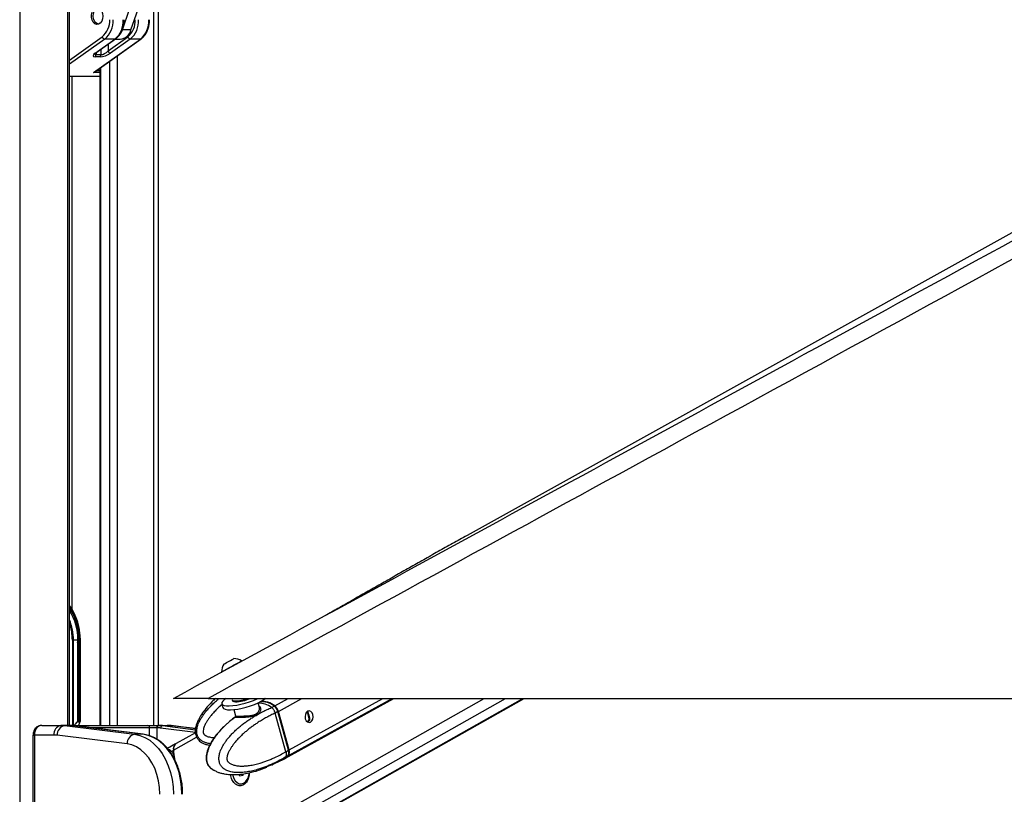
# Model space of a CAD drawing. Header units: millimetres. Extents: x 20 to 19305, y 40 to 15632.
# Tile 40 of 114: x 6810 to 7628, y 6531 to 7175. Entities that reach past the tile are written whole.
import ezdxf

# ---------------------------------------------------------------- set-up
doc = ezdxf.new("R2010")
doc.units = ezdxf.units.MM

msp = doc.modelspace()

# ---------------------------------------------------------------- linework, layer by layer
at = {"color": 8, "linetype": 'Continuous', "lineweight": 25, "ltscale": 2}
for p, q in [((6810.34, 7939.49), (6810.34, 2191.49)), ((6850.44, 6588.56), (6850.44, 7759.49)), ((6921.84, 6588.56), (6921.84, 7233.03)), ((6851.82, 7141), (6878.85, 7160.29)), ((6880.91, 7158.5), (6851.82, 7137.75)), ((6883.66, 7154.19), (6883.66, 7148.58)), ((6873.76, 7147.13), (6873.76, 7145.55)), ((6878, 7145.55), (6878, 7150.16)), ((6891.35, 7144.55), (6891.35, 6588.56)), ((6885.18, 6588.56), (6885.18, 7140.15)), ((6876.97, 7130.65), (6871.57, 7130.65)), ((6874.37, 7132.44), (6876.97, 7132.44)), ((6877.4, 7134.59), (6877.4, 6588.56)), ((6851.82, 7127.71), (6876.97, 7127.71)), ((6853.72, 7127.49), (6853.72, 6685.26)), ((6854.06, 6659.49), (6854.06, 6588.56)), ((6854.95, 6588.56), (6854.95, 6659.49)), ((6860.52, 6659.49), (6860.81, 6659.49)), ((6963.15, 6479.49), (7196.02, 6611)), ((6970.34, 6473.6), (7213.64, 6611)), ((6984.73, 6473.6), (7228.03, 6611)), ((7022.04, 6604.82), (7033.28, 6611)), ((7025.12, 6600.23), (7044.7, 6611)), ((7033.41, 6563.62), (7119.55, 6611)), ((7033.96, 6568.22), (7111.75, 6611)), ((7048.76, 6599.84), (7049.3, 6600.14)), ((7050.33, 6594.04), (7051.07, 6594.45)), ((6821.35, 6580.56), (6822.52, 6580.56)), ((6851.85, 6588.55), (6851.8, 6588.56)), ((6918.18, 6586.56), (6869.34, 6586.56)), ((6918.18, 6579.89), (6918.18, 6586.56)), ((6924.13, 6586.56), (6924.13, 6577.1)), ((6956.18, 6582.81), (6927.36, 6586.37)), ((6928.9, 6588.37), (6956.25, 6584.98)), ((6956.33, 6585.85), (6935.97, 6588.37)), ((6936.46, 6588.34), (6935.97, 6588.37)), ((6938.15, 6568.01), (6957.25, 6578.79)), ((6939.15, 6572.64), (6939.23, 6572.64))]:
    msp.add_line(p, q, dxfattribs=at)
at = {"color": 7, "linetype": 'Continuous', "lineweight": 25, "ltscale": 2}
for p, q in [((6851.82, 6588.56), (6851.82, 7759.49)), ((8941.41, 7723.75), (7181.83, 6746.39)), ((6925.18, 7242.71), (6925.18, 6588.56)), ((6895.67, 7166.17), (6901.61, 7183.36)), ((6902.74, 7166.17), (6908.68, 7183.36)), ((6902.74, 7166.17), (6895.67, 7166.17)), ((6871.57, 7130.65), (6910.6, 7158.5)), ((6872.61, 7131.18), (6911.13, 7158.66)), ((6872.98, 7146.79), (6889.39, 7158.5)), ((6873.51, 7146.95), (6889.92, 7158.66)), ((6889.39, 7158.5), (6880.91, 7158.5)), ((6883.66, 7148.58), (6900.07, 7160.29)), ((6902.12, 7158.5), (6885.71, 7146.79)), ((6889.45, 7158.32), (6893.85, 7158.32)), ((6910.6, 7158.5), (6902.12, 7158.5)), ((6873.76, 7145.55), (6878, 7145.55)), ((6877.22, 7143.77), (6872.98, 7143.77)), ((6876.97, 7134.29), (6876.97, 6588.56)), ((6876.97, 7127.49), (6851.82, 7127.49)), ((6854.95, 6659.49), (6854.06, 6659.49)), ((6858.55, 6659.49), (6854.95, 6659.49)), ((6858.46, 6657.51), (6858.46, 6591.84)), ((6859.6, 6659.49), (6858.55, 6659.49)), ((6858.59, 6591.95), (6858.59, 6658.63)), ((6859.59, 6658.63), (6859.6, 6659.49)), ((6859.59, 6592.49), (6859.59, 6658.63)), ((6860.52, 6659.49), (6860.52, 6592.49)), ((6860.81, 6659.49), (6860.78, 6660.91)), ((6860.81, 6592.2), (6860.81, 6659.49)), ((6995.01, 6641.53), (6994.66, 6642.18)), ((6977.99, 6633.06), (6978.34, 6632.41)), ((6966.76, 6611), (9506.66, 6611)), ((6978.07, 6606.62), (6978.97, 6603.36)), ((6986.57, 6474.06), (7229.05, 6611)), ((6986.84, 6609.81), (6987.03, 6609.1)), ((7009.34, 6603.46), (7008.27, 6607.33)), ((7014.24, 6611), (7013.92, 6610.82)), ((7030.51, 6561.18), (7121.09, 6611)), ((6988.03, 6601.74), (6989.48, 6596.49)), ((7019.39, 6603.38), (7019.52, 6603.44)), ((7019.52, 6603.44), (7021.64, 6604.6)), ((7024.73, 6600.02), (7022.49, 6598.78)), ((7022.49, 6598.78), (7022.49, 6598.78)), ((7031.33, 6566.77), (7022.49, 6598.78)), ((7033.57, 6568), (7024.73, 6600.02)), ((7033.72, 6568.16), (7024.88, 6600.17)), ((7033.96, 6568.22), (7025.12, 6600.23)), ((6858.46, 6591.84), (6857.75, 6591.25)), ((6860.36, 6591.25), (6857.75, 6591.25)), ((6859.59, 6592.49), (6860.52, 6592.49)), ((6860.36, 6591.25), (6860.54, 6591.53)), ((6821.35, 6580.56), (6821.35, 6416.56)), ((6822.52, 6580.56), (6822.52, 6416.56)), ((6838.84, 6580.56), (6822.52, 6580.56)), ((6828.63, 6588.56), (6844.5, 6588.56)), ((6851.57, 6588.56), (6844.5, 6588.56)), ((6847.58, 6588.37), (6905.69, 6581.18)), ((6854.65, 6588.37), (6847.58, 6588.37)), ((6851.57, 6588.56), (6851.8, 6588.56)), ((6851.8, 6588.56), (6916.62, 6588.56)), ((6912.77, 6581.18), (6854.65, 6588.37)), ((6854.65, 6588.37), (6854.78, 6588.36)), ((6912.89, 6581.17), (6854.78, 6588.36)), ((6912.77, 6581.18), (6905.69, 6581.18)), ((6912.77, 6581.18), (6912.89, 6581.17)), ((6916.62, 6588.56), (6925.55, 6588.56)), ((6924.13, 6586.56), (6918.18, 6586.56)), ((6924.4, 6586.56), (6924.13, 6586.56)), ((6925.55, 6588.56), (6925.82, 6588.56)), ((6925.82, 6588.56), (6932.89, 6588.56)), ((6928.9, 6588.37), (6935.97, 6588.37)), ((6956.33, 6585.88), (6936.46, 6588.34)), ((6956.23, 6582.49), (6940.19, 6573.43)), ((6899.54, 6573.21), (6841.43, 6580.4)), ((6939.81, 6573.22), (6933.07, 6569.34)), ((6936.36, 6566.98), (6937.95, 6567.89)), ((6939.36, 6559.21), (6938.15, 6568.01)), ((7031.33, 6566.77), (7033.57, 6568)), ((7031.33, 6566.77), (7031.33, 6566.77)), ((7020.35, 6556.06), (7027.74, 6559.66)), ((7020.38, 6555.98), (7020.54, 6556.02)), ((7020.57, 6556.04), (7020.54, 6556.02)), ((7027.88, 6559.73), (7030.12, 6560.96)), ((7030.9, 6562.24), (7030.77, 6562.16)), ((7033.02, 6563.4), (7030.9, 6562.24)), ((6993.08, 6546.47), (6992.21, 6547.98)), ((6995, 6547.81), (6994.77, 6548.2)), ((6995.46, 6547.01), (6995, 6547.81)), ((6995.87, 6548.39), (6995.5, 6547.02)), ((7019.7, 6555.75), (7015.61, 6554.07)), ((6995.5, 6547.02), (6993.08, 6546.47)), ((6993.95, 6539.96), (6994.32, 6539.96))]:
    msp.add_line(p, q, dxfattribs=at)
at = {"color": 7, "linetype": 'Continuous', "lineweight": 25, "ltscale": 2, "flags": 128}
for points in [[(6879.42, 7177.49), (6879.15, 7175.28), (6878.4, 7173.31), (6877.24, 7171.8), (6875.79, 7170.9), (6874.21, 7170.71), (6872.68, 7171.26), (6871.35, 7172.49), (6870.38, 7174.25), (6869.86, 7176.37), (6869.86, 7178.61), (6870.38, 7180.73), (6871.35, 7182.49), (6872.68, 7183.72), (6874.21, 7184.27), (6875.79, 7184.08), (6877.24, 7183.18), (6878.4, 7181.67), (6879.15, 7179.7), (6879.42, 7177.49)], [(6875.74, 7170.88), (6874.9, 7171.07), (6873.48, 7171.93), (6872.35, 7173.39), (6871.6, 7175.3), (6871.34, 7177.45), (6871.59, 7179.6), (6872.31, 7181.53), (6873.44, 7183.01)], [(6892.93, 7161.35), (6894.48, 7163.53), (6895.67, 7166.17)], [(6977.99, 6633.06), (6978.14, 6633.15), (6978.87, 6633.55), (6980.16, 6634.25), (6981.9, 6635.21), (6983.97, 6636.34), (6986.21, 6637.57), (6988.47, 6638.8), (6990.56, 6639.95), (6992.34, 6640.92), (6993.67, 6641.64), (6994.46, 6642.07), (6994.66, 6642.18)], [(6979.88, 6639.5), (6980.08, 6639.61), (6980.87, 6640.04), (6982.15, 6640.74), (6983.71, 6641.6), (6985.33, 6642.48), (6986.75, 6643.26), (6987.76, 6643.81), (6988.2, 6644.05), (6988.22, 6644.06)], [(6981.87, 6611), (6980.34, 6609.98), (6978.91, 6608.72), (6978.15, 6607.58), (6978.08, 6606.59), (6978.7, 6605.79), (6980, 6605.22), (6981.91, 6604.89), (6984.38, 6604.82), (6987.3, 6605.02), (6990.56, 6605.47), (6994.04, 6606.15), (6997.6, 6607.05), (7001.11, 6608.12), (7004.42, 6609.32), (7007.43, 6610.62), (7008.21, 6611)], [(6978.97, 6603.36), (6978.98, 6603.32), (6979.6, 6602.53), (6980.9, 6601.96), (6982.82, 6601.63), (6985.28, 6601.56), (6988.2, 6601.76), (6991.46, 6602.2), (6994.94, 6602.89), (6998.5, 6603.78), (7002.01, 6604.85), (7005.33, 6606.06), (7008.33, 6607.36), (7010.9, 6608.69), (7012.93, 6610.01), (7014.15, 6611.05)], [(6987.07, 6611.04), (6987.07, 6611.04), (6986.83, 6610.14)], [(6986.83, 6610.14), (6986.98, 6609.54), (6987.79, 6609.1), (6989.21, 6608.9)], [(6987.03, 6609.1), (6987.18, 6608.83), (6987.99, 6608.39), (6989.41, 6608.2)], [(7049.38, 6600.29), (7048.27, 6599.29), (7047.51, 6597.75), (7047.22, 6595.92), (7047.46, 6594.08), (7048.17, 6592.5), (7049.26, 6591.42), (7050.55, 6591.02), (7051.85, 6591.34), (7052.97, 6592.35), (7053.73, 6593.88), (7054.01, 6595.71), (7053.78, 6597.56), (7053.07, 6599.14), (7051.98, 6600.21), (7050.69, 6600.62), (7049.38, 6600.29)], [(6905.69, 6581.18), (6910.01, 6580.26), (6914.22, 6578.59), (6918.25, 6576.21), (6922.04, 6573.14), (6925.54, 6569.43), (6928.68, 6565.15), (6931.43, 6560.34), (6933.73, 6555.1), (6935.56, 6549.49), (6936.89, 6543.6), (6937.7, 6537.53), (6937.97, 6531.37)], [(6945.04, 6531.37), (6944.77, 6537.53), (6943.96, 6543.6), (6942.64, 6549.49), (6940.8, 6555.1), (6938.5, 6560.34), (6935.75, 6565.15), (6932.61, 6569.43), (6929.11, 6573.14), (6925.32, 6576.21), (6921.29, 6578.59), (6917.08, 6580.26), (6912.77, 6581.18)], [(6926.65, 6531.37), (6926.38, 6537.01), (6925.58, 6542.56), (6924.26, 6547.9), (6922.44, 6552.94), (6920.15, 6557.59), (6917.45, 6561.76), (6914.37, 6565.38), (6910.98, 6568.39), (6907.33, 6570.72), (6903.5, 6572.33), (6899.54, 6573.21)], [(7030.12, 6560.96), (7031.44, 6561.84), (7033.02, 6563.4)], [(7030.51, 6561.18), (7031.83, 6562.05), (7033.41, 6563.62)], [(6987.2, 6547.77), (6987.32, 6547.07), (6988.07, 6544.63), (6989.25, 6542.57), (6990.79, 6541.05), (6992.56, 6540.16), (6994.43, 6539.98), (6996.27, 6540.52), (6997.94, 6541.75), (6999.31, 6543.56), (7000.28, 6545.83), (7000.78, 6548.39), (7000.84, 6549.23)], [(6994.81, 6548.2), (6994.84, 6548.13), (6995, 6547.81)]]:
    msp.add_lwpolyline(points, dxfattribs=at)
at = {"color": 8, "linetype": 'Continuous', "lineweight": 25, "ltscale": 2, "flags": 128}
for points in [[(7024.88, 6600.17), (7024.88, 6600.17), (7024.87, 6600.14), (7024.85, 6600.1), (7024.8, 6600.06), (7024.73, 6600.02)], [(7033.72, 6568.16), (7033.72, 6568.15), (7033.72, 6568.12), (7033.69, 6568.08), (7033.64, 6568.04), (7033.57, 6568)], [(7027.74, 6559.66), (7029.19, 6560.6), (7030.77, 6562.16)]]:
    msp.add_lwpolyline(points, dxfattribs=at)
at = {"color": 7, "linetype": 'Continuous', "lineweight": 25, "ltscale": 4}
for centre, radius, start, end in [((6867.54, 7173.71), 17.55, 310.13038, 2.82489), ((6868.18, 7173.6), 19.75, 310.13038, 2.82489), ((6876.66, 7173.6), 19.75, 310.13038, 2.82489), ((6888.75, 7173.71), 17.55, 310.13038, 2.82489), ((6889.39, 7173.6), 19.75, 310.13038, 2.82489), ((6897.88, 7173.6), 19.75, 310.13038, 2.82489), ((6892.65, 7168.64), 10.39, 276.62543, 346.25012), ((6881.3, 7161.02), 2.55, 196.73489, 261.1825), ((6902.51, 7161.02), 2.55, 196.73489, 261.1825), ((6871.57, 7145.44), 2.19, 310.13038, 2.82489), ((6875.81, 7145.44), 2.19, 310.13038, 2.82489), ((6886.1, 7149.31), 2.55, 196.73489, 261.1825), ((6812.89, 6660.59), 47.64, 0.41414, 35.18365), ((6814.02, 6660.32), 44.54, 358.93087, 31.92294), ((6988.61, 6633.43), 10.63, 145.21365, 182.01121), ((6988.61, 6633.43), 10.63, 56.62609, 92.13206), ((6988.63, 6639.17), 30.27, 271.10038, 291.4393), ((6988.88, 6638.45), 30.26, 270.99177, 294.76228), ((7011.93, 6593.1), 15.05, 49.80394, 98.97514), ((7012.24, 6593.04), 15.32, 50.24249, 98.39069), ((7021.78, 6604.42), 0.226, 64.03811, 127.92658), ((7016.4, 6597.75), 8.63, 15.2621, 52.62496), ((7016.8, 6597.96), 8.63, 15.2621, 52.62496), ((6845.91, 6581.56), 7.14, 101.42175, 188.04947), ((6838.84, 6559.48), 21.07, 82.93872, 89.9947), ((6849.07, 6580.86), 7.65, 101.21251, 183.47479), ((6844.5, 6563.47), 25.09, 82.93872, 89.9947), ((6851.57, 6563.47), 25.09, 82.93872, 89.9947), ((6907.18, 6573.67), 7.65, 101.21251, 183.47479), ((6916.37, 6586.75), 1.82, 353.85734, 82.12564), ((6925.9, 6586.81), 1.79, 101.42175, 188.04947), ((6926.17, 6586.81), 1.79, 101.42175, 188.04947), ((6924.4, 6562.47), 24.08, 82.93872, 89.9947), ((6925.82, 6563.47), 25.09, 82.93872, 89.9947), ((6929.27, 6586.49), 1.91, 101.21251, 183.47479), ((6932.89, 6563.47), 25.09, 82.93872, 89.9947), ((6943.78, 6568.94), 5.93, 141.40397, 190.208), ((6943.27, 6569.18), 5.25, 125.95585, 192.91186), ((7203.88, 6599.31), 267.78, 186.7373, 188.20202), ((7028.68, 6566.25), 5.19, 326.68084, 19.64664), ((7029.08, 6566.47), 5.19, 326.68084, 19.64664), ((6997.22, 6549.06), 2.55, 209.34583, 228.68979)]:
    msp.add_arc(centre, radius, start, end, dxfattribs=at)
at = {"color": 8, "linetype": 'Continuous', "lineweight": 25, "ltscale": 4}
for centre, radius, start, end in [((6889.41, 7159.37), 0.874, 268.44332, 304.94835), ((6910.63, 7159.37), 0.874, 268.44332, 304.94835), ((6873.01, 7147.67), 0.873, 268.4423, 304.9855), ((6815.24, 6660.86), 45.3, 358.27444, 36.13905), ((6814.45, 6660.42), 45.16, 358.81629, 34.14044), ((6810.01, 6659.76), 44.94, 359.65681, 21.48203), ((6809.27, 6659.63), 44.8, 359.82483, 18.19677), ((7009.41, 6591.2), 15.74, 50.66672, 93.74046)]:
    msp.add_arc(centre, radius, start, end, dxfattribs=at)
at = {"color": 7, "linetype": 'Continuous', "lineweight": 25, "ltscale": 4}
for centre, major_axis, ratio, start_param, end_param in [((6877.22, 7146.79), (5.95, 2.39), 0.312033, 2.231598, 3.802394), ((6881.47, 7146.79), (5.95, 2.39), 0.312033, 3.802394, 5.37319), ((6880.83, 7148.58), (3.87, 2.62), 0.39272, 3.666982, 5.237778), ((6870.93, 7132.44), (2.69, 0.86), 0.670964, 4.734402, 5.157587), ((6796.74, 6659.49), (61.81, 0), 0.582425, 6.228244, 6.283185), ((6862.85, 6587.01), (7.21, 0), 0.831789, 2.356194, 2.880285), ((6858.29, 6592.41), (0.924, 0.924), 0.414214, 4.494223, 4.62509), ((6858.89, 6591.49), (0.924, 0.924), 0.414214, 0.392699, 1.483498), ((6863.25, 6587.01), (0, 6), 0.682414, 0.785398, 1.309489), ((6859.81, 6591.49), (0.924, 0.924), 0.414214, 5.139995, 6.675884)]:
    msp.add_ellipse(centre, major_axis=major_axis, ratio=ratio, start_param=start_param, end_param=end_param, dxfattribs=at)
at = {"color": 8, "linetype": 'Continuous', "lineweight": 25, "ltscale": 4}
msp.add_ellipse((6876.59, 7148.58), major_axis=(3.87, 2.62), ratio=0.39272, start_param=2.886209, end_param=3.666982, dxfattribs=at)
at = {"color": 7, "linetype": 'Continuous', "lineweight": 25, "ltscale": 2}
for points, knots in [([(9018.44, 7734.68), (9004.86, 7727.14), (8922.62, 7681.48), (8771.2, 7597.96), (8495.11, 7446.27), (8011.15, 7181.31), (7478.52, 6890.36), (7084.19, 6675.1), (6966.76, 6611)], [0, 0, 0, 0, 0.019985, 0.121052, 0.22212, 0.424256, 0.828547, 1, 1, 1, 1]), ([(6889.92, 7158.66), (6890.32, 7158.97), (6891.46, 7159.85), (6893.1, 7161.7), (6894.7, 7164.29), (6895.92, 7167.25), (6896.69, 7170.42), (6896.95, 7172.9), (6896.97, 7174.27), (6896.97, 7174.57)], [0, 0, 0, 0, 0.095784, 0.266865, 0.439459, 0.613434, 0.787917, 0.953644, 1, 1, 1, 1]), ([(6911.13, 7158.66), (6911.54, 7158.97), (6912.67, 7159.85), (6914.31, 7161.7), (6915.92, 7164.29), (6917.13, 7167.25), (6917.9, 7170.42), (6918.17, 7172.9), (6918.18, 7174.27), (6918.19, 7174.57)], [0, 0, 0, 0, 0.095784, 0.266865, 0.439459, 0.613434, 0.787917, 0.953644, 1, 1, 1, 1]), ([(6872.53, 7146.07), (6872.53, 7146.08), (6872.53, 7146.08), (6872.81, 7146.42), (6873.25, 7146.76), (6873.51, 7146.95)], [0, 0, 0, 0, 0.202976, 0.538085, 1, 1, 1, 1]), ([(6938.01, 6611), (7144.91, 6723.86), (7472.34, 6902.46), (7799.91, 7081.23), (7920.49, 7147.03)], [0, 0, 0, 0, 0.631887, 1, 1, 1, 1]), ([(7181.83, 6746.39), (7177.78, 6744.13), (7169.64, 6739.6), (7157.64, 6732.86), (7145.68, 6726.11), (7133.78, 6719.37), (7121.91, 6712.62), (7110.06, 6705.88), (7098.22, 6699.13), (7086.36, 6692.39), (7074.97, 6685.92), (7067.56, 6681.74), (7064.08, 6679.77)], [0, 0, 0, 0, 0.096761, 0.194536, 0.293321, 0.393117, 0.493923, 0.595739, 0.698566, 0.802405, 0.907258, 1, 1, 1, 1]), ([(6858.59, 6658.63), (6858.59, 6658.63), (6858.59, 6658.63), (6858.58, 6658.63), (6858.58, 6658.63), (6858.57, 6658.6), (6858.55, 6658.5), (6858.52, 6658.13), (6858.48, 6657.79), (6858.46, 6657.51)], [0, 0, 0, 0, 0.001216, 0.00282, 0.005802, 0.018793, 0.070056, 0.274202, 1, 1, 1, 1]), ([(6859.59, 6658.63), (6859.57, 6658.63), (6859.46, 6658.63), (6859.21, 6658.63), (6858.88, 6658.63), (6858.68, 6658.63), (6858.59, 6658.63)], [0, 0, 0, 0, 0.090131, 0.431109, 0.74027, 1, 1, 1, 1]), ([(6966.76, 6611), (6965.04, 6611), (6961.61, 6611), (6956.81, 6611), (6952.48, 6611), (6948.68, 6611), (6945.34, 6611), (6941.93, 6611), (6939.51, 6611), (6938.19, 6611), (6938.07, 6611), (6938.01, 6611)], [0, 0, 0, 0, 0.111253, 0.222354, 0.314566, 0.406648, 0.499609, 0.592569, 0.751386, 0.875566, 1, 1, 1, 1]), ([(6972.88, 6611), (6971.89, 6610.08), (6969.04, 6607.46), (6965.12, 6603), (6961.39, 6598), (6958.84, 6593.68), (6957.24, 6590.02), (6956.29, 6586.66), (6955.97, 6583.57), (6956.36, 6580.73), (6957.34, 6578.31), (6959.2, 6575.85), (6961.88, 6574.01), (6965.02, 6572.72), (6967.01, 6572.3), (6968.09, 6572.06)], [0, 0, 0, 0, 0.079269, 0.22719, 0.347924, 0.444837, 0.521573, 0.581787, 0.649062, 0.702568, 0.748094, 0.801184, 0.880959, 0.935361, 1, 1, 1, 1]), ([(7030.77, 6562.16), (7030.77, 6562.16), (7029.25, 6561.27), (7026.19, 6559.55), (7022.04, 6557.46), (7018.35, 6555.78), (7015.14, 6554.45), (7011.91, 6553.24), (7008.17, 6552.02), (7004.72, 6551.07), (7001.55, 6550.39), (6998.81, 6549.9), (6995.71, 6549.51), (6992.77, 6549.37), (6990.37, 6549.42), (6988.5, 6549.57), (6986.63, 6549.84), (6984.87, 6550.23), (6983.21, 6550.76), (6981.88, 6551.33), (6980.5, 6552.1), (6979.36, 6552.91), (6978.27, 6553.97), (6977.48, 6554.96), (6976.81, 6556.09), (6976.29, 6557.37), (6975.91, 6558.78), (6975.72, 6560.38), (6975.75, 6562.04), (6975.96, 6563.67), (6976.31, 6565.24), (6976.8, 6566.84), (6977.39, 6568.37), (6978.06, 6569.81), (6978.95, 6571.52), (6980.19, 6573.58), (6981.82, 6575.93), (6983.73, 6578.36), (6985.9, 6580.84), (6988.36, 6583.34), (6990.91, 6585.71), (6993.55, 6587.96), (6996.27, 6590.1), (6999.05, 6592.14), (7001.89, 6594.07), (7004.99, 6596.03), (7008.35, 6598), (7011.98, 6599.95), (7015.66, 6601.75), (7018.14, 6602.85), (7019.39, 6603.38), (7019.39, 6603.38)], [0, 0, 0, 0, 0.000001, 0.042299, 0.084661, 0.113206, 0.141773, 0.170413, 0.199081, 0.240083, 0.260637, 0.281208, 0.31091, 0.340704, 0.356781, 0.372886, 0.389103, 0.405373, 0.419335, 0.433375, 0.441786, 0.45872, 0.467347, 0.477159, 0.487177, 0.495773, 0.505903, 0.516385, 0.527132, 0.538141, 0.548489, 0.558941, 0.57162, 0.581608, 0.591628, 0.61183, 0.632441, 0.653133, 0.679324, 0.705598, 0.732061, 0.758567, 0.785562, 0.812588, 0.839696, 0.866828, 0.900037, 0.933281, 0.966624, 0.999999, 1, 1, 1, 1]), ([(7022.49, 6598.78), (7021.3, 6598.22), (7018.91, 6597.12), (7015.37, 6595.28), (7011.86, 6593.3), (7008.68, 6591.34), (7005.81, 6589.43), (7003.24, 6587.61), (7000.71, 6585.69), (6998.21, 6583.65), (6995.75, 6581.49), (6993.33, 6579.19), (6990.99, 6576.74), (6988.98, 6574.39), (6987.31, 6572.2), (6985.93, 6570.2), (6984.65, 6568.06), (6983.64, 6566.02), (6982.91, 6564.12), (6982.54, 6562.72), (6982.37, 6561.57), (6982.34, 6560.82), (6982.41, 6560.17), (6982.54, 6559.67), (6982.75, 6559.16), (6983.05, 6558.68), (6983.47, 6558.18), (6983.96, 6557.71), (6984.7, 6557.14), (6985.69, 6556.56), (6986.93, 6556.03), (6988.29, 6555.59), (6989.79, 6555.24), (6991.42, 6554.99), (6993.07, 6554.85), (6995.23, 6554.79), (6997.91, 6554.9), (7001.52, 6555.32), (7005.56, 6556.09), (7009.55, 6557.15), (7013.08, 6558.28), (7016.15, 6559.4), (7019.2, 6560.64), (7022.77, 6562.23), (7026.83, 6564.22), (7029.83, 6565.92), (7031.33, 6566.77)], [0, 0, 0, 0, 0.036855, 0.073741, 0.11073, 0.147756, 0.175917, 0.204097, 0.232348, 0.260626, 0.289271, 0.317958, 0.346814, 0.375754, 0.395317, 0.414937, 0.434824, 0.454878, 0.467888, 0.481113, 0.487189, 0.493384, 0.497423, 0.5016, 0.505034, 0.510126, 0.515343, 0.521599, 0.527916, 0.540827, 0.553415, 0.566082, 0.58209, 0.598158, 0.614359, 0.630589, 0.661692, 0.692902, 0.73683, 0.780897, 0.811855, 0.842844, 0.873915, 0.90501, 0.952468, 1, 1, 1, 1]), ([(7008.99, 6604.71), (7009.2, 6604.57), (7009.66, 6604.25), (7010.12, 6603.56), (7010.41, 6602.67), (7010.44, 6601.63), (7010.15, 6600.5), (7009.64, 6599.55), (7009.04, 6598.82), (7008.36, 6598.16), (7007.35, 6597.43), (7005.97, 6596.75), (7004.44, 6596.23), (7002.84, 6595.85), (7001.12, 6595.58), (6999.3, 6595.38), (6997.44, 6595.26), (6995.62, 6595.19), (6993.91, 6595.15), (6992.62, 6595.14), (6991.52, 6595.14), (6990.6, 6595.14), (6989.81, 6595.17), (6989.29, 6595.23), (6989.05, 6595.34), (6989.08, 6595.51), (6989.33, 6595.72), (6989.46, 6595.82)], [0, 0, 0, 0, 0.031666, 0.071924, 0.113159, 0.158347, 0.204709, 0.252253, 0.276728, 0.301424, 0.344434, 0.388827, 0.427962, 0.468067, 0.5089, 0.550735, 0.594233, 0.639038, 0.681803, 0.726025, 0.750875, 0.791108, 0.832565, 0.873441, 0.915429, 0.958966, 1, 1, 1, 1]), ([(7022.49, 6598.78), (7022.4, 6599.1), (7022.21, 6599.73), (7021.79, 6600.65), (7021.28, 6601.53), (7020.72, 6602.28), (7020.15, 6602.9), (7019.75, 6603.25), (7019.54, 6603.42), (7019.52, 6603.44)], [0, 0, 0, 0, 0.172718, 0.350448, 0.523165, 0.700887, 0.842086, 0.985971, 1, 1, 1, 1]), ([(7024.88, 6600.17), (7024.78, 6600.5), (7024.49, 6601.42), (7023.66, 6602.88), (7022.67, 6604.01), (7022.04, 6604.5), (7021.88, 6604.63)], [0, 0, 0, 0, 0.184256, 0.53323, 0.884295, 1, 1, 1, 1]), ([(7048.73, 6599.82), (7048.86, 6599.6), (7049.1, 6599.18), (7049.46, 6598.14), (7049.8, 6596.98), (7050.08, 6595.77), (7050.25, 6594.79), (7050.31, 6594.24), (7050.33, 6594.04)], [0, 0, 0, 0, 0.211369, 0.388355, 0.566092, 0.727316, 0.897886, 1, 1, 1, 1]), ([(7049.3, 6600.14), (7049.36, 6600.1), (7049.46, 6600.03), (7049.5, 6599.93), (7049.52, 6599.88)], [0, 0, 0, 0, 0.588802, 1, 1, 1, 1]), ([(7049.52, 6599.88), (7049.61, 6599.63), (7049.79, 6599.12), (7050.13, 6597.95), (7050.47, 6596.7), (7050.77, 6595.53), (7050.92, 6594.86), (7051, 6594.52)], [0, 0, 0, 0, 0.222076, 0.445772, 0.640142, 0.821651, 1, 1, 1, 1]), ([(6981.41, 6589), (6981.24, 6588.84), (6979.56, 6587.36), (6976.98, 6584.65), (6973.61, 6580.9), (6970.98, 6577.38), (6968.81, 6573.77), (6967.22, 6570.37), (6966.13, 6567.36), (6965.41, 6564.71), (6965.1, 6562.14), (6965.2, 6559.64), (6965.73, 6557.48), (6966.63, 6555.57), (6967.8, 6554.08), (6969.29, 6552.68), (6970.5, 6551.78), (6971.29, 6551.41), (6971.37, 6551.37)], [0, 0, 0, 0, 0.017974, 0.170401, 0.281506, 0.382561, 0.475199, 0.562462, 0.623912, 0.67665, 0.729092, 0.777719, 0.823648, 0.861207, 0.903441, 0.93875, 0.993835, 1, 1, 1, 1]), ([(6972.08, 6551.05), (6971.82, 6551.17), (6971.29, 6551.41), (6970.23, 6552.07), (6969.17, 6552.89), (6968.16, 6553.94), (6967.42, 6554.93), (6966.77, 6556.06), (6966.25, 6557.34), (6965.87, 6558.76), (6965.67, 6560.35), (6965.66, 6562.01), (6965.82, 6563.65), (6966.09, 6565.22), (6966.49, 6566.82), (6966.96, 6568.34), (6967.5, 6569.78), (6968.23, 6571.49), (6969.24, 6573.55), (6970.57, 6575.9), (6972.14, 6578.33), (6973.93, 6580.81), (6975.96, 6583.31), (6978.06, 6585.67), (6980.25, 6587.92), (6982.5, 6590.07), (6984.82, 6592.1), (6987.11, 6593.98), (6988.65, 6595.13), (6989.38, 6595.68)], [0, 0, 0, 0, 0.018038, 0.0372, 0.075779, 0.095435, 0.117789, 0.140611, 0.160195, 0.183273, 0.207155, 0.231638, 0.25672, 0.280294, 0.304107, 0.332992, 0.355748, 0.378576, 0.424601, 0.471558, 0.518699, 0.578369, 0.638228, 0.698515, 0.758903, 0.820405, 0.881976, 0.943734, 1, 1, 1, 1]), ([(6989.55, 6595.69), (6987.93, 6594.56), (6986.22, 6593.37), (6984.64, 6591.91), (6984.56, 6591.84)], [0, 0, 0, 0, 0.950995, 1, 1, 1, 1]), ([(6989.44, 6596.48), (6989.47, 6596.4), (6989.56, 6596.17), (6989.43, 6595.84), (6989.32, 6595.7), (6989.32, 6595.71), (6989.43, 6595.8), (6989.65, 6595.95), (6989.72, 6596)], [0, 0, 0, 0, 0.082495, 0.241597, 0.382181, 0.558872, 0.861628, 1, 1, 1, 1]), ([(7050.33, 6594.04), (7050.31, 6593.69), (7050.28, 6592.98), (7049.76, 6592.13), (7049.24, 6591.83), (7049.01, 6591.7)], [0, 0, 0, 0, 0.352088, 0.703743, 1, 1, 1, 1]), ([(7051, 6594.52), (7051.04, 6594.11), (7051.11, 6593.3), (7050.61, 6592.21), (7050.02, 6591.51), (7049.56, 6591.36), (7049.45, 6591.33)], [0, 0, 0, 0, 0.297885, 0.595316, 0.901674, 1, 1, 1, 1]), ([(6828.62, 6588.54), (6828.58, 6588.55), (6827.86, 6588.63), (6826.46, 6588.27), (6824.64, 6587.38), (6823.13, 6585.96), (6822.03, 6584.15), (6821.41, 6582.28), (6821.41, 6581.05), (6821.42, 6580.56)], [0, 0, 0, 0, 0.01068, 0.183609, 0.354689, 0.525278, 0.699459, 0.879049, 1, 1, 1, 1]), ([(6828.63, 6588.56), (6828.5, 6588.55), (6828.07, 6588.54), (6827.38, 6588.41), (6826.72, 6588.17), (6826.07, 6587.84), (6825.45, 6587.42), (6824.88, 6586.89), (6824.49, 6586.44), (6824.18, 6586.04), (6823.89, 6585.62), (6823.63, 6585.16), (6823.39, 6584.68), (6823.18, 6584.19), (6823, 6583.68), (6822.86, 6583.21), (6822.75, 6582.72), (6822.58, 6581.84), (6822.55, 6581.11), (6822.52, 6580.56)], [0, 0, 0, 0, 0.040012, 0.134422, 0.217172, 0.25725, 0.351821, 0.434724, 0.474821, 0.515077, 0.569371, 0.610578, 0.651959, 0.705007, 0.745131, 0.785416, 0.826249, 0.867252, 1, 1, 1, 1]), ([(6919.29, 6579.55), (6919.26, 6579.56), (6917.95, 6580.18), (6915.79, 6580.71), (6913.66, 6581.04), (6912.89, 6581.17)], [0, 0, 0, 0, 0.013637, 0.640079, 1, 1, 1, 1]), ([(6936.46, 6588.34), (6935.58, 6588.42), (6934.39, 6588.54), (6933.2, 6588.55), (6932.89, 6588.56)], [0, 0, 0, 0, 0.738034, 1, 1, 1, 1]), ([(6945.63, 6531.37), (6945.61, 6532.36), (6945.58, 6535.23), (6945.17, 6539.95), (6944.26, 6545.44), (6942.9, 6550.76), (6941.13, 6555.84), (6938.95, 6560.61), (6936.4, 6565.02), (6933.5, 6569), (6930.29, 6572.5), (6926.81, 6575.47), (6923.14, 6577.89), (6920.56, 6579), (6919.29, 6579.55)], [0, 0, 0, 0, 0.045984, 0.13286, 0.219789, 0.306751, 0.393752, 0.480796, 0.567875, 0.654956, 0.741985, 0.828882, 0.915545, 1, 1, 1, 1]), ([(6939.82, 6573.21), (6939.66, 6573.1), (6939.45, 6572.97), (6939.2, 6572.7), (6939.15, 6572.64)], [0, 0, 0, 0, 0.797948, 1, 1, 1, 1]), ([(6933.41, 6568.63), (6933.8, 6568.64), (6934.74, 6568.65), (6935.77, 6567.6), (6936.36, 6566.98)], [0, 0, 0, 0, 0.415091, 1, 1, 1, 1]), ([(6936.36, 6566.98), (6936.98, 6566.16), (6938.13, 6564.59), (6938.61, 6562.22), (6938.84, 6561.1)], [0, 0, 0, 0, 0.528128, 1, 1, 1, 1]), ([(7031.33, 6566.77), (7031.41, 6566.46), (7031.57, 6565.84), (7031.66, 6564.93), (7031.62, 6564.08), (7031.48, 6563.35), (7031.24, 6562.75), (7031.03, 6562.41), (7030.91, 6562.25), (7030.9, 6562.24)], [0, 0, 0, 0, 0.172712, 0.350434, 0.523145, 0.70086, 0.842072, 0.985971, 1, 1, 1, 1]), ([(7033.12, 6563.49), (7033.27, 6563.71), (7033.68, 6564.27), (7033.82, 6565.02), (7033.91, 6565.49)], [0, 0, 0, 0, 0.390865, 1, 1, 1, 1]), ([(7033.91, 6565.49), (7033.93, 6565.54), (7034.09, 6566.1), (7033.98, 6567.06), (7033.78, 6567.9), (7033.72, 6568.16)], [0, 0, 0, 0, 0.073906, 0.723377, 1, 1, 1, 1]), ([(7019.7, 6555.75), (7019.9, 6555.83), (7020.3, 6556), (7020.58, 6556.08), (7020.57, 6556.06), (7020.56, 6556.05)], [0, 0, 0, 0, 0.392098, 0.783466, 1, 1, 1, 1]), ([(6972.14, 6551.17), (6973.02, 6550.69), (6974.67, 6549.79), (6976.95, 6549.12), (6978.76, 6548.66), (6981.33, 6548.14), (6985.15, 6547.71), (6990.03, 6547.71), (6995.39, 6548.2), (7001.55, 6549.33), (7006.82, 6550.64), (7009.96, 6551.85), (7010.67, 6552.12)], [0, 0, 0, 0, 0.065861, 0.123957, 0.160292, 0.194494, 0.30713, 0.436841, 0.561578, 0.726847, 0.938128, 1, 1, 1, 1]), ([(7000.89, 6549.27), (7000.8, 6547.87), (7000.61, 6545.02), (6999.17, 6541.99), (6997.62, 6540.16), (6996.26, 6539.16), (6994.77, 6538.56), (6992.7, 6538.33), (6990.06, 6539.15), (6987.45, 6541.74), (6985.83, 6544.87), (6985.64, 6547.08), (6985.57, 6547.82)], [0, 0, 0, 0, 0.128392, 0.261819, 0.328223, 0.394861, 0.461125, 0.527829, 0.661045, 0.795605, 0.931739, 1, 1, 1, 1]), ([(7012.9, 6552.89), (7012.03, 6552.51), (7011.01, 6552.07), (7009.92, 6551.82), (7009.76, 6551.78)], [0, 0, 0, 0, 0.8532885, 1, 1, 1, 1]), ([(7012.9, 6552.89), (7013.2, 6553.02), (7013.65, 6553.22), (7014.27, 6553.5), (7014.86, 6553.76), (7015.31, 6553.95), (7015.57, 6554.05), (7015.61, 6554.07)], [0, 0, 0, 0, 0.319136, 0.477114, 0.640037, 0.947162, 1, 1, 1, 1])]:
    msp.add_open_spline(points, degree=3, knots=knots, dxfattribs=at)
at = {"color": 8, "linetype": 'Continuous', "lineweight": 25, "ltscale": 2}
for points, knots in [([(6969.11, 6573.24), (6969.03, 6573.25), (6968.24, 6573.33), (6967.03, 6573.58), (6965.07, 6574.09), (6963.43, 6574.7), (6961.83, 6575.56), (6960.63, 6576.4), (6959.56, 6577.4), (6958.66, 6578.57), (6957.95, 6579.91), (6957.48, 6581.45), (6957.28, 6583.1), (6957.32, 6584.76), (6957.56, 6586.37), (6957.98, 6588.04), (6958.53, 6589.65), (6959.19, 6591.19), (6960.11, 6593.03), (6961.43, 6595.28), (6963.21, 6597.88), (6965.33, 6600.61), (6967.8, 6603.43), (6970.62, 6606.32), (6973.3, 6608.85), (6975.08, 6610.36), (6975.83, 6611)], [0, 0, 0, 0, 0.0047744, 0.0468743, 0.0720937, 0.1228691, 0.1487389, 0.1781601, 0.2081977, 0.2339721, 0.2643458, 0.2957784, 0.3280007, 0.361012, 0.3920384, 0.4233798, 0.4613966, 0.4913468, 0.5213916, 0.5819666, 0.6437687, 0.7058122, 0.7843464, 0.8631284, 0.9424754, 1, 1, 1, 1]), ([(6978.23, 6606.01), (6977.97, 6605.79), (6976.72, 6604.7), (6974.57, 6602.64), (6971.82, 6599.82), (6969.5, 6597.15), (6967.6, 6594.69), (6966.07, 6592.48), (6964.69, 6590.14), (6963.65, 6587.95), (6962.97, 6585.95), (6962.68, 6584.49), (6962.63, 6583.33), (6962.71, 6582.58), (6962.89, 6581.95), (6963.14, 6581.47), (6963.49, 6581.01), (6963.96, 6580.59), (6964.59, 6580.16), (6965.31, 6579.79), (6966.39, 6579.35), (6967.79, 6578.94), (6969.5, 6578.63), (6970.86, 6578.47), (6971.65, 6578.44), (6971.86, 6578.44)], [0, 0, 0, 0, 0.026539, 0.125748, 0.225541, 0.325625, 0.39328, 0.46113, 0.529907, 0.599261, 0.644252, 0.689989, 0.711003, 0.732427, 0.746396, 0.760839, 0.772714, 0.790325, 0.808368, 0.830002, 0.85185, 0.8965, 0.940031, 0.983839, 1, 1, 1, 1]), ([(6989.51, 6596.49), (6989.5, 6596.48), (6989.48, 6596.42), (6989.71, 6596.39), (6990.2, 6596.36), (6990.96, 6596.36), (6991.84, 6596.36), (6992.89, 6596.37), (6994.11, 6596.37), (6995.71, 6596.38), (6997.45, 6596.41), (6999.2, 6596.48), (7000.93, 6596.61), (7002.54, 6596.83), (7004.06, 6597.15), (7005.46, 6597.59), (7006.75, 6598.22), (7007.87, 6599.04), (7008.74, 6600.04), (7009.28, 6601.14), (7009.49, 6602.24), (7009.48, 6603.03), (7009.33, 6603.41), (7009.31, 6603.48)], [0, 0, 0, 0, 0.016085, 0.066133, 0.117471, 0.16702, 0.217994, 0.248612, 0.301258, 0.355662, 0.408875, 0.463674, 0.513064, 0.56366, 0.610351, 0.658252, 0.709116, 0.761835, 0.818445, 0.877199, 0.931907, 0.988059, 1, 1, 1, 1])]:
    msp.add_open_spline(points, degree=3, knots=knots, dxfattribs=at)

doc.saveas('drawing.dxf')
